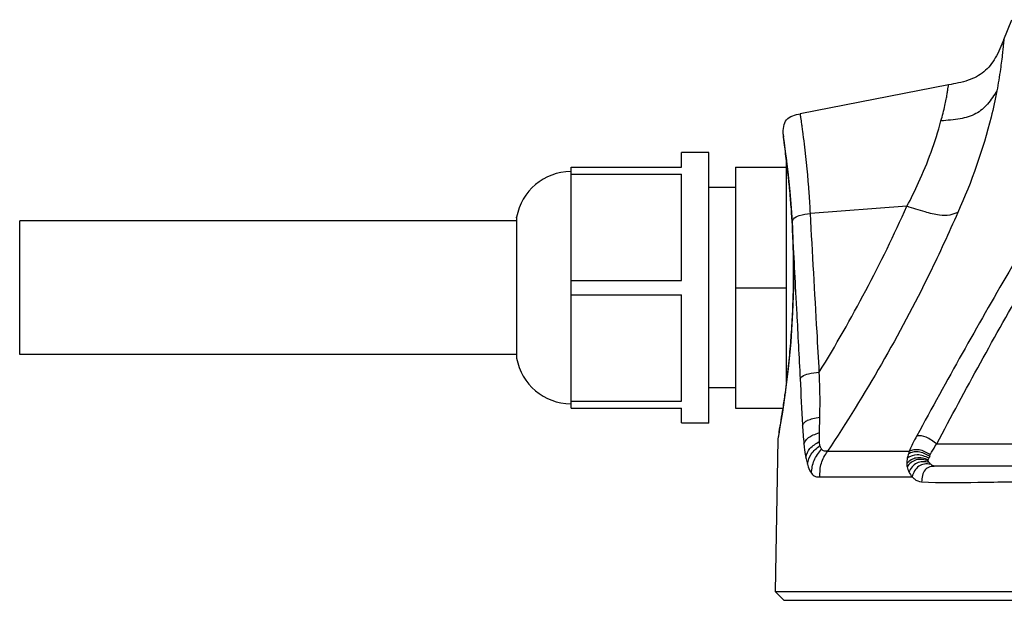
# Model space of a CAD drawing. Header units: millimetres. Extents: x 10 to 584, y 4 to 410.
# Tile 38 of 50: x 327 to 349, y 138 to 151. Entities that reach past the tile are written whole.
import ezdxf

# ---------------------------------------------------------------- set-up
doc = ezdxf.new("R2010")
doc.units = ezdxf.units.MM
doc.header["$LTSCALE"] = 32.67
doc.layers.get('0').update_dxf_attribs({"linetype": 'CONTINUOUS'})
doc.layers.add('02___PRT_ALL_AXES', color=7, linetype='CONTINUOUS')

msp = doc.modelspace()

# ---------------------------------------------------------------- linework, layer by layer
at = {"color": 7, "linetype": 'Continuous'}
for p, q in [((347.4883, 149.5905), (344.1723, 148.946)), ((343.7866, 148.4863), (343.786, 148.454)), ((343.7861, 148.454), (343.7872, 148.4373)), ((343.7861, 148.454), (343.789, 148.4346)), ((343.7866, 148.4863), (343.7947, 148.4323)), ((343.7872, 148.4373), (343.7956, 148.3813)), ((343.789, 148.4346), (343.8087, 148.3026)), ((343.7956, 148.3813), (343.8264, 148.1662)), ((343.7967, 148.3737), (343.7997, 148.3536)), ((343.8197, 148.2156), (343.8562, 147.9453)), ((343.8562, 147.9453), (343.8998, 147.5792)), ((343.8632, 147.8821), (343.8645, 147.872)), ((343.8645, 142.9395), (343.8645, 147.8755)), ((343.8998, 147.5792), (343.937, 147.2087)), ((343.9375, 147.2196), (343.937, 147.2088)), ((343.9375, 147.2196), (343.9384, 147.2091)), ((343.9747, 146.7354), (343.9879, 146.5232)), ((346.5588, 146.8748), (344.3986, 146.7109)), ((337.8222, 146.5522), (326.7045, 146.5522)), ((326.7045, 143.5522), (326.7045, 146.5522)), ((343.989, 146.5309), (343.9879, 146.5232)), ((343.9879, 146.5232), (343.996, 146.3708)), ((343.989, 146.5309), (343.9895, 146.5234)), ((344.0137, 145.9455), (344.0124, 145.941)), ((344.0603, 145.0567), (344.0646, 144.9753)), ((337.8222, 143.5522), (326.7045, 143.5522)), ((343.901, 143.2374), (343.8356, 142.7043)), ((343.8356, 142.7043), (343.7713, 142.2656)), ((343.8371, 142.7042), (343.8346, 142.6863)), ((343.7712, 142.2648), (343.7173, 141.939)), ((343.7173, 141.9388), (343.6815, 141.7382)), ((343.669, 141.6705), (343.6674, 141.654)), ((343.67, 141.6681), (343.6674, 141.654)), ((343.6815, 141.7382), (343.669, 141.6705)), ((343.6977, 141.8199), (343.67, 141.6681)), ((343.6673, 141.654), (343.608, 138.2522)), ((347.2239, 141.5522), (353.6163, 141.5522)), ((344.7798, 141.3899), (346.611, 141.3898)), ((353.0994, 141.0522), (347.1965, 141.0522)), ((344.6093, 140.8172), (346.6746, 140.8173)), ((343.608, 138.2522), (384.201, 138.2522)), ((343.8045, 138.0522), (343.608, 138.2522)), ((343.8046, 138.0522), (384.0044, 138.0522))]:
    msp.add_line(p, q, dxfattribs=at)
for points in [[(343.937, 147.2088), (343.953, 147.0246), (343.9747, 146.7354)], [(343.996, 146.3708), (344.0071, 146.1092), (344.0124, 145.941)], [(344.0124, 145.941), (344.0186, 145.62), (344.0167, 145.054)], [(344.0167, 145.054), (343.9988, 144.4945), (343.958, 143.8425), (343.901, 143.2374)]]:
    msp.add_lwpolyline(points, dxfattribs=at)
for centre, radius, start, end in [((324.9263, 145.6113), 19.0782, 6.86803, 8.50305), ((323.2731, 145.3075), 20.7528, 7.16393, 8.2981), ((323.5793, 145.3459), 20.4443, 6.78754, 7.16398), ((323.8146, 145.4655), 20.1993, 6.53133, 6.90152), ((323.5589, 145.3435), 20.4648, 6.56547, 6.78744), ((323.8276, 145.4671), 20.1863, 6.21394, 6.53118), ((323.6027, 145.3484), 20.4207, 5.39085, 6.56597), ((324.2946, 145.517), 19.7166, 5.09061, 6.2165), ((323.9143, 145.3788), 20.1076, 5.25333, 5.38802), ((324.9496, 145.5779), 19.0587, 4.94214, 5.08299), ((323.5585, 145.3462), 20.4649, 4.82215, 5.2228), ((323.6633, 145.3548), 20.3597, 3.64884, 4.82277), ((315.9574, 160.6625), 33.5641, 328.56782, 335.74568), ((323.8962, 145.3704), 20.1263, 3.30552, 3.64692), ((324.9731, 145.4365), 19.0474, 1.53123, 3.27129), ((324.3166, 145.4026), 19.7046, 358.98633, 1.57892), ((324.2107, 145.4067), 19.8105, 357.77286, 358.9798), ((324.1223, 145.4091), 19.899, 357.30681, 357.77598), ((324.2461, 145.4036), 19.7751, 355.6995, 357.30563), ((323.9208, 145.4256), 20.1011, 355.39525, 355.70671), ((323.8943, 145.428), 20.1277, 353.89256, 355.39429), ((323.5431, 145.4633), 20.4806, 353.67033, 353.899), ((323.5848, 145.4588), 20.4387, 352.97833, 353.26865), ((323.5963, 145.4573), 20.4271, 353.26906, 353.67053), ((323.35, 145.4879), 20.6753, 352.26244, 352.97801), ((323.0751, 145.525), 20.9527, 351.28415, 352.21375), ((322.6712, 145.5877), 21.3615, 349.8409, 351.28204), ((347.8224, 140.9348), 1.2941, 159.41315, 162.2067), ((347.6614, 141.0143), 0.6514, 155.96381, 160.21999)]:
    msp.add_arc(centre, radius, start, end, dxfattribs=at)
for points, knots in [([(348.7247, 150.606), (348.6676, 150.466), (348.5609, 150.202), (348.2998, 149.8625), (347.9164, 149.6715), (347.6367, 149.6194), (347.4883, 149.5905)], [0, 0, 0, 0, 0.2660423, 0.5002497, 0.7341291, 1, 1, 1, 1]), ([(348.7247, 150.606), (348.7272, 150.612), (348.7178, 150.5567), (348.7196, 150.5286), (348.707, 150.4188), (348.6888, 150.2327), (348.6458, 149.8992), (348.6, 149.6199), (348.5697, 149.4589)], [0, 0, 0, 0, 0.0166098, 0.0660712, 0.1476384, 0.260462, 0.5755827, 1, 1, 1, 1]), ([(347.3184, 148.7859), (347.3525, 148.9002), (347.3939, 149.0617), (347.4356, 149.2626), (347.4563, 149.377), (347.471, 149.4662), (347.479, 149.5255), (347.4845, 149.5591), (347.4855, 149.5763), (347.4889, 149.5839), (347.4873, 149.5903), (347.4883, 149.5905)], [0, 0, 0, 0, 0.434655, 0.6067378, 0.7479611, 0.8580515, 0.9368463, 0.964458, 0.9841943, 0.9960451, 1, 1, 1, 1]), ([(348.5697, 149.4589), (348.5054, 149.3567), (348.3828, 149.1568), (348.1031, 148.9212), (347.7299, 148.8155), (347.463, 148.7969), (347.3184, 148.7859)], [0, 0, 0, 0, 0.2411007, 0.4654949, 0.7105174, 1, 1, 1, 1]), ([(348.5697, 149.4589), (348.5322, 149.2626), (348.3274, 148.3293), (348.0058, 147.4217), (347.6937, 146.7337)], [0, 0, 0, 0, 0.2092103, 1, 1, 1, 1]), ([(344.2639, 148.267), (344.2521, 148.3644), (344.235, 148.5007), (344.2122, 148.6691), (344.1991, 148.7653), (344.1876, 148.8413), (344.1817, 148.8899), (344.1754, 148.9203), (344.1766, 148.9325), (344.1687, 148.9453), (344.1723, 148.946)], [0, 0, 0, 0, 0.4295549, 0.6016702, 0.7438951, 0.8554405, 0.9355863, 0.9637217, 0.9838558, 1, 1, 1, 1]), ([(351.1124, 149.0217), (350.6928, 148.4482), (349.9202, 147.2474), (348.4838, 144.8138), (347.444, 142.9704), (346.7811, 141.737)], [0, 0, 0, 0, 0.251428, 0.5045627, 1, 1, 1, 1]), ([(346.5588, 146.8748), (346.6503, 147.0496), (346.9538, 147.6652), (347.1921, 148.3134), (347.3184, 148.7859)], [0, 0, 0, 0, 0.2874014, 1, 1, 1, 1]), ([(347.2239, 141.5522), (347.8663, 142.7696), (348.8709, 144.5885), (350.2562, 146.9891), (350.9995, 148.1725), (351.4041, 148.7374)], [0, 0, 0, 0, 0.4965395, 0.7493399, 1, 1, 1, 1]), ([(344.3986, 146.7109), (344.3911, 146.8617), (344.3598, 147.3815), (344.3083, 147.8999), (344.2639, 148.267)], [0, 0, 0, 0, 0.2898735, 1, 1, 1, 1]), ([(347.694, 146.7338), (347.4944, 146.2747), (346.6441, 144.4305), (345.6251, 142.665), (344.78, 141.3899)], [0, 0, 0, 0, 0.2465719, 1, 1, 1, 1]), ([(347.6937, 146.7337), (347.6367, 146.7114), (347.5052, 146.6618), (347.2513, 146.6709), (346.9321, 146.7509), (346.6931, 146.8303), (346.5588, 146.8748)], [0, 0, 0, 0, 0.1568843, 0.3551995, 0.637643, 1, 1, 1, 1]), ([(344.0175, 146.5868), (344.048, 146.6285), (344.1822, 146.6889), (344.3151, 146.7006), (344.3986, 146.7109)], [0, 0, 0, 0, 0.3803831, 1, 1, 1, 1]), ([(344.5962, 143.1592), (344.58, 143.4597), (344.5145, 144.6436), (344.4459, 145.8273), (344.3986, 146.7109)], [0, 0, 0, 0, 0.2537571, 1, 1, 1, 1]), ([(344.0646, 144.9753), (344.0733, 144.8132), (344.1081, 144.1595), (344.1429, 143.5058), (344.168, 143.0142)], [0, 0, 0, 0, 0.2479567, 1, 1, 1, 1]), ([(344.168, 143.0142), (344.1815, 143.0333), (344.2293, 143.092), (344.3863, 143.1378), (344.5153, 143.1505), (344.5962, 143.1592)], [0, 0, 0, 0, 0.1503566, 0.4756277, 1, 1, 1, 1]), ([(344.6087, 142.152), (344.6106, 142.2347), (344.616, 142.5705), (344.6101, 142.9065), (344.5963, 143.1592)], [0, 0, 0, 0, 0.2464994, 1, 1, 1, 1]), ([(344.2195, 141.9754), (344.233, 141.9958), (344.2636, 142.0405), (344.345, 142.0921), (344.4641, 142.1251), (344.5564, 142.1415), (344.6087, 142.1518)], [0, 0, 0, 0, 0.1661096, 0.3625567, 0.6386026, 1, 1, 1, 1]), ([(344.5994, 141.8059), (344.5999, 141.8333), (344.6029, 141.9487), (344.6066, 142.064), (344.6087, 142.152)], [0, 0, 0, 0, 0.2374879, 1, 1, 1, 1]), ([(344.2524, 141.5558), (344.265, 141.5819), (344.2909, 141.636), (344.3609, 141.7084), (344.4693, 141.7609), (344.5529, 141.7888), (344.5994, 141.8059)], [0, 0, 0, 0, 0.1958548, 0.4027, 0.6656234, 1, 1, 1, 1]), ([(344.6013, 141.6075), (344.6003, 141.6228), (344.5974, 141.6889), (344.5984, 141.7551), (344.5994, 141.8059)], [0, 0, 0, 0, 0.2319044, 1, 1, 1, 1]), ([(346.781, 141.737), (346.763, 141.7082), (346.6989, 141.5963), (346.6439, 141.4789), (346.611, 141.3898)], [0, 0, 0, 0, 0.2636245, 1, 1, 1, 1]), ([(347.2239, 141.5522), (347.1504, 141.6102), (347.0184, 141.7119), (346.8504, 141.7421), (346.781, 141.737)], [0, 0, 0, 0, 0.5735171, 1, 1, 1, 1]), ([(344.2524, 141.5558), (344.255, 141.53), (344.2659, 141.4313), (344.2795, 141.3329), (344.2927, 141.2607)], [0, 0, 0, 0, 0.2610808, 1, 1, 1, 1]), ([(344.2927, 141.2607), (344.3151, 141.3278), (344.3772, 141.4831), (344.5262, 141.5609), (344.6013, 141.6074)], [0, 0, 0, 0, 0.4443008, 1, 1, 1, 1]), ([(344.3297, 141.0987), (344.3491, 141.1772), (344.3985, 141.3507), (344.5414, 141.4613), (344.6121, 141.5205)], [0, 0, 0, 0, 0.4672959, 1, 1, 1, 1]), ([(344.6121, 141.5206), (344.6107, 141.527), (344.6055, 141.5558), (344.6028, 141.5849), (344.6013, 141.6075)], [0, 0, 0, 0, 0.2256846, 1, 1, 1, 1]), ([(344.648, 141.4342), (344.644, 141.4394), (344.6267, 141.4657), (344.6171, 141.4963), (344.6121, 141.5206)], [0, 0, 0, 0, 0.2095486, 1, 1, 1, 1]), ([(347.0809, 141.3109), (347.0898, 141.3302), (347.1314, 141.4141), (347.182, 141.4933), (347.2239, 141.5522)], [0, 0, 0, 0, 0.2268431, 1, 1, 1, 1]), ([(344.2927, 141.2607), (344.2952, 141.2464), (344.3064, 141.1921), (344.3185, 141.1379), (344.3297, 141.0987)], [0, 0, 0, 0, 0.2631291, 1, 1, 1, 1]), ([(344.4186, 140.8992), (344.4302, 140.9955), (344.458, 141.1971), (344.5852, 141.3559), (344.648, 141.4342)], [0, 0, 0, 0, 0.4914556, 1, 1, 1, 1]), ([(344.6093, 140.8172), (344.6109, 140.919), (344.6162, 141.1275), (344.7258, 141.3049), (344.7798, 141.3899)], [0, 0, 0, 0, 0.5025036, 1, 1, 1, 1]), ([(344.7798, 141.3899), (344.7567, 141.3895), (344.7081, 141.3878), (344.6634, 141.4149), (344.648, 141.4342)], [0, 0, 0, 0, 0.4839177, 1, 1, 1, 1]), ([(347.036, 141.1952), (346.9506, 141.2256), (346.7707, 141.2797), (346.6119, 141.1746), (346.5539, 141.1168)], [0, 0, 0, 0, 0.5255334, 1, 1, 1, 1]), ([(347.0484, 141.2347), (346.9662, 141.2727), (346.8002, 141.3458), (346.631, 141.2752), (346.5651, 141.2327)], [0, 0, 0, 0, 0.5357469, 1, 1, 1, 1]), ([(347.0665, 141.2796), (346.9868, 141.3234), (346.8647, 141.3885), (346.6931, 141.3763), (346.6225, 141.3457), (346.5902, 141.3302)], [0, 0, 0, 0, 0.5435162, 0.786373, 1, 1, 1, 1]), ([(347.0809, 141.3109), (347.0023, 141.3575), (346.8836, 141.4267), (346.7132, 141.4263), (346.6423, 141.401), (346.6103, 141.3881)], [0, 0, 0, 0, 0.5505094, 0.7922177, 1, 1, 1, 1]), ([(344.3297, 141.0987), (344.3357, 141.078), (344.3576, 141.0086), (344.3878, 140.9404), (344.4186, 140.8992)], [0, 0, 0, 0, 0.2949888, 1, 1, 1, 1]), ([(347.0357, 141.1735), (346.9907, 141.1865), (346.9016, 141.213), (346.7191, 141.2042), (346.612, 141.1092), (346.5617, 141.0416)], [0, 0, 0, 0, 0.264929, 0.5236968, 1, 1, 1, 1]), ([(347.0519, 141.1399), (347.0061, 141.148), (346.9139, 141.1639), (346.774, 141.1336), (346.6652, 141.0445), (346.6216, 140.965), (346.6022, 140.9253)], [0, 0, 0, 0, 0.2550387, 0.508128, 0.7578493, 1, 1, 1, 1]), ([(347.0851, 141.1015), (347.04, 141.1054), (346.9482, 141.1124), (346.8136, 141.0624), (346.7195, 140.9522), (346.6888, 140.8624), (346.6746, 140.8173)], [0, 0, 0, 0, 0.2449505, 0.4914813, 0.7442808, 1, 1, 1, 1]), ([(347.1966, 141.0522), (347.1543, 141.0522), (347.0687, 141.0514), (346.9056, 140.9523), (346.8897, 140.7965), (346.8854, 140.7024)], [0, 0, 0, 0, 0.2374869, 0.4712121, 1, 1, 1, 1]), ([(347.0357, 141.1735), (347.0353, 141.177), (347.0326, 141.1834), (347.0366, 141.1909), (347.0395, 141.1922)], [0, 0, 0, 0, 0.5191249, 1, 1, 1, 1]), ([(347.1966, 141.0522), (347.1669, 141.0522), (347.1253, 141.0678), (347.0936, 141.0938), (347.0851, 141.1015)], [0, 0, 0, 0, 0.7218364, 1, 1, 1, 1]), ([(344.4186, 140.8992), (344.4406, 140.8669), (344.5, 140.8118), (344.5759, 140.8173), (344.6093, 140.8172)], [0, 0, 0, 0, 0.5394661, 1, 1, 1, 1]), ([(346.6746, 140.8173), (346.6896, 140.8008), (346.7478, 140.7446), (346.8269, 140.7072), (346.8854, 140.7024)], [0, 0, 0, 0, 0.275979, 1, 1, 1, 1]), ([(346.8854, 140.7023), (347.3049, 140.6831), (348.2047, 140.6973), (349.6364, 140.7145), (351.2293, 140.6935), (352.3433, 140.6853), (352.9238, 140.7023)], [0, 0, 0, 0, 0.2086281, 0.446707, 0.7114677, 1, 1, 1, 1])]:
    msp.add_open_spline(points, degree=3, knots=knots, dxfattribs=at)
for points in [[(343.7866, 148.4863), (343.7886, 148.5983), (343.8022, 148.8649), (344.0624, 148.9246), (344.1723, 148.946)], [(343.989, 146.5309), (343.9965, 146.5504), (344.0052, 146.5699), (344.0175, 146.5868)], [(344.0137, 145.9455), (344.029, 145.6492), (344.0446, 145.353), (344.0603, 145.0567)], [(344.1683, 143.0145), (344.186, 142.6683), (344.1986, 142.3217), (344.2197, 141.9757)], [(344.2195, 141.9754), (344.2284, 141.8354), (344.2374, 141.6953), (344.2524, 141.5558)], [(346.5651, 141.2327), (346.5578, 141.1945), (346.5536, 141.1556), (346.5539, 141.1168)], [(346.5902, 141.3302), (346.58, 141.2982), (346.5714, 141.2656), (346.5651, 141.2327)], [(347.036, 141.1952), (347.0392, 141.2086), (347.0437, 141.2217), (347.0484, 141.2347)], [(347.0665, 141.2796), (347.0679, 141.2909), (347.0785, 141.3006), (347.0775, 141.312)], [(346.5539, 141.1168), (346.5541, 141.0916), (346.5568, 141.0663), (346.5617, 141.0416)], [(346.5617, 141.0416), (346.5698, 141.0014), (346.5839, 140.962), (346.6022, 140.9253)], [(347.0519, 141.1399), (347.0447, 141.15), (347.038, 141.1613), (347.0357, 141.1735)], [(347.0851, 141.1015), (347.0728, 141.1132), (347.0618, 141.1262), (347.0519, 141.1399)], [(346.6022, 140.9253), (346.6215, 140.8865), (346.6458, 140.8497), (346.6746, 140.8173)]]:
    msp.add_open_spline(points, degree=3, dxfattribs=at)
at = {"layer": '02___PRT_ALL_AXES', "color": 7, "linetype": 'Continuous'}
for p, q in [((348.7247, 150.606), (348.9045, 151.0522)), ((342.1245, 148.0822), (341.5145, 148.0822)), ((341.5145, 147.7522), (341.5145, 148.0822)), ((342.1245, 142.0222), (342.1245, 148.0822)), ((339.0445, 147.7522), (341.5145, 147.7522)), ((339.0445, 142.3522), (339.0445, 147.7522)), ((342.7245, 147.7522), (343.8645, 147.7522)), ((342.7245, 147.7522), (342.7245, 142.3522)), ((339.0445, 147.5931), (341.5145, 147.5931)), ((341.5145, 145.2114), (341.5145, 147.5931)), ((342.7245, 147.2922), (342.1245, 147.2922)), ((337.8222, 146.6122), (337.8237, 146.6298)), ((337.8222, 146.6122), (337.8222, 143.4922)), ((337.8237, 146.6298), (337.8237, 143.4747)), ((339.0445, 145.2114), (341.5145, 145.2114)), ((342.7245, 145.0522), (343.8645, 145.0522)), ((339.0445, 144.8931), (341.5145, 144.8931)), ((341.5145, 142.5114), (341.5145, 144.8931)), ((337.8222, 143.4922), (337.8237, 143.4747)), ((342.7245, 142.8122), (342.1245, 142.8122)), ((339.0445, 142.5114), (341.5145, 142.5114)), ((339.0445, 142.3522), (341.5145, 142.3522)), ((341.5145, 142.0223), (341.5145, 142.3522)), ((342.7245, 142.3522), (343.784, 142.3522)), ((342.1245, 142.0222), (341.5145, 142.0222))]:
    msp.add_line(p, q, dxfattribs=at)
for centre, start, end in [((339.0445, 146.4122), 90.38098, 169.89582), ((339.0445, 143.6922), 190.10418, 269.61902)]:
    msp.add_arc(centre, 1.24, start, end, dxfattribs=at)

doc.saveas('drawing.dxf')
